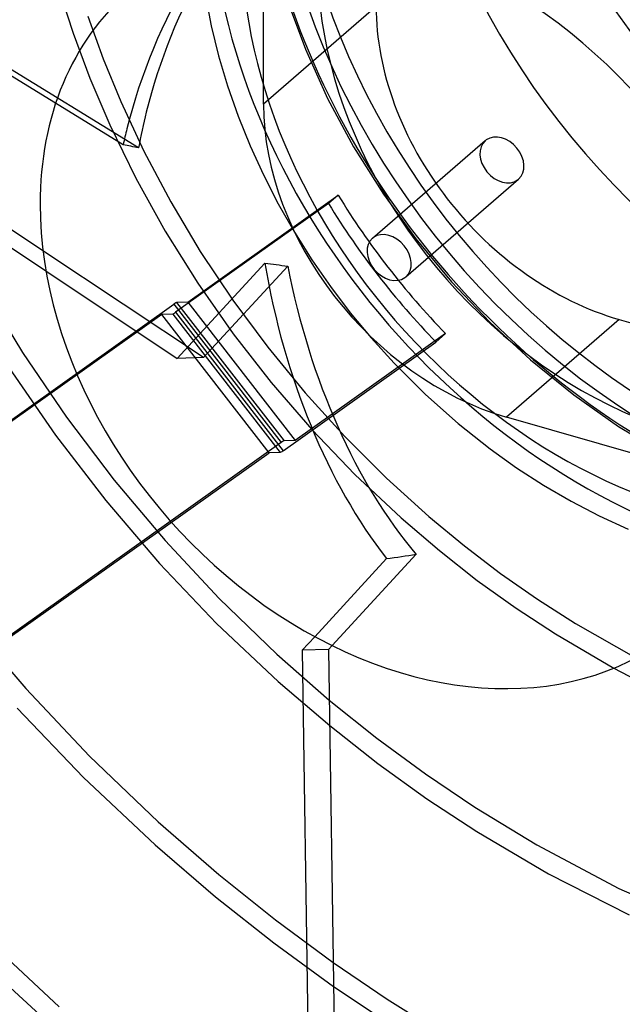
# Model space of a CAD drawing. Header units: millimetres. Extents: x -209 to 201, y -266 to 259.
# Tile 8 of 18: x -62 to 0, y -91 to 10. Entities that reach past the tile are written whole.
import ezdxf

# ---------------------------------------------------------------- set-up
doc = ezdxf.new("R2010")
doc.units = ezdxf.units.MM
doc.layers.add('HIDDEN', color=7, linetype='Continuous')
doc.layers.add('THICK', color=7, linetype='Continuous')

msp = doc.modelspace()

# ---------------------------------------------------------------- linework, layer by layer
at = {"layer": 'HIDDEN'}
for p, q in [((-36.94, 1.72), (-36.94, 23.08)), ((-58.04, 13.63), (-56.54, 9.01)), ((-42.96, 13.2), (-42.32, 9.79)), ((-34.5, 12.45), (-32.62, 7.37)), ((-25.34, 11.77), (-36.94, 1.72)), ((-55.03, 10.76), (-53.45, 6.38)), ((-42.32, 9.79), (-41.56, 6.7)), ((-56.54, 9.01), (-54.81, 4.38)), ((-32.62, 7.37), (-30.34, 2.31)), ((-49.8, -2.8), (-64.38, 6.15)), ((-53.45, 6.38), (-51.64, 1.99)), ((-41.56, 6.7), (-40.64, 3.6)), ((-54.81, 4.38), (-52.76, -0.41)), ((-40.64, 3.6), (-39.56, 0.49)), ((-30.34, 2.31), (-27.66, -2.68)), ((-51.38, -2.47), (-58.34, 1.8)), ((-51.64, 1.99), (-49.25, -3.13)), ((-39.56, 0.49), (-38.32, -2.59)), ((-52.76, -0.41), (-50.08, -5.91)), ((-38.32, -2.59), (-36.95, -5.58)), ((-27.66, -2.68), (-24.6, -7.55)), ((-25.72, -12.09), (-14.11, -2.04)), ((-49.25, -3.13), (-46.49, -8.34)), ((-50.08, -5.91), (-47.05, -11.38)), ((-36.95, -5.58), (-35.43, -8.54)), ((-22.28, -16.06), (-10.67, -6.01)), ((-44.72, -18.68), (-29.24, -7.67)), ((-29.24, -7.67), (-30.24, -8.53)), ((-24.6, -7.55), (-21.25, -12.17)), ((-46.49, -8.34), (-43.44, -13.46)), ((-30.24, -8.53), (-45.98, -19.72)), ((-35.43, -8.54), (-33.76, -11.46)), ((-47.05, -11.38), (-43.71, -16.73)), ((-33.76, -11.46), (-31.97, -14.31)), ((-21.25, -12.17), (-17.59, -16.59)), ((-43.12, -24.39), (-59.64, -13.39)), ((-43.44, -13.46), (-40.11, -18.46)), ((-45.82, -24.46), (-36.81, -14.66)), ((-34.44, -14.96), (-43.12, -24.39)), ((-31.97, -14.31), (-30.05, -17.07)), ((-59.34, -15.46), (-45.82, -24.46)), ((-65.91, -17.02), (-61.75, -23.86)), ((-43.71, -16.73), (-40.07, -21.93)), ((-30.05, -17.07), (-28.01, -19.76)), ((-17.59, -16.59), (-13.64, -20.75)), ((-110.03, -64.32), (-46.16, -18.89)), ((-46.16, -18.89), (-35.11, -33.13)), ((-44.72, -18.68), (-45.88, -18.7)), ((-45.88, -18.7), (-34.82, -32.95)), ((-44.72, -18.68), (-33.67, -32.92)), ((-40.11, -18.46), (-36.5, -23.32)), ((-47.42, -19.93), (-110.42, -64.75)), ((-46.26, -19.9), (-47.42, -19.93)), ((-36.36, -34.18), (-47.42, -19.93)), ((-46.26, -19.9), (-35.21, -34.15)), ((-45.98, -19.72), (-34.92, -33.97)), ((-28.01, -19.76), (-25.86, -22.36)), ((-13.64, -20.75), (-9.46, -24.63)), ((-0.33, -20.46), (-11.93, -30.51)), ((-0.33, -20.46), (62.2, -38.51)), ((-40.07, -21.93), (-36.15, -26.96)), ((-18.19, -21.91), (-33.67, -32.92)), ((-19.19, -22.78), (-18.19, -21.91)), ((-34.92, -33.97), (-19.19, -22.78)), ((-25.86, -22.36), (-23.49, -24.97)), ((-61.75, -23.86), (-57.21, -30.53)), ((-36.5, -23.32), (-32.65, -28.01)), ((-43.12, -24.39), (-45.82, -24.46)), ((-23.49, -24.97), (-20.27, -28.19)), ((-9.46, -24.63), (-5, -28.23)), ((-63.14, -25.4), (-58.35, -32.37)), ((-36.15, -26.96), (-31.97, -31.8)), ((-32.65, -28.01), (-28.57, -32.51)), ((-20.27, -28.19), (-16.88, -31.18)), ((-5, -28.23), (-0.38, -31.47)), ((-57.21, -30.53), (-52.3, -37)), ((-16.88, -31.18), (-13.61, -33.77)), ((9.42, -36.67), (-11.93, -30.51)), ((-58.35, -32.37), (-53.17, -39.11)), ((-31.97, -31.8), (-27.55, -36.41)), ((-0.38, -31.47), (4.35, -34.32)), ((-35.11, -33.13), (-98.98, -78.56)), ((-33.67, -32.92), (-34.82, -32.95)), ((-28.57, -32.51), (-24.29, -36.79)), ((-99.37, -78.99), (-36.36, -34.18)), ((-35.21, -34.15), (-36.36, -34.18)), ((-13.61, -33.77), (-10.88, -35.72)), ((-27.55, -36.41), (-22.78, -40.88)), ((-10.88, -35.72), (-8.1, -37.52)), ((-52.3, -37), (-47.05, -43.23)), ((-24.29, -36.79), (-19.9, -40.75)), ((-8.1, -37.52), (-5.27, -39.17)), ((-53.17, -39.11), (-47.63, -45.58)), ((-5.27, -39.17), (-2.38, -40.68)), ((-22.78, -40.88), (-18.83, -44.26)), ((-19.9, -40.75), (-16.26, -43.76)), ((-2.38, -40.68), (0.62, -42.06)), ((-47.05, -43.23), (-41.5, -49.18)), ((-18.83, -44.26), (-14.93, -47.32)), ((-16.26, -43.76), (-12.53, -46.6)), ((-47.63, -45.58), (-41.77, -51.75)), ((-24.27, -45.08), (-31.66, -53.12)), ((-21.22, -44.64), (-29.87, -54.04)), ((-12.53, -46.6), (-8.73, -49.26)), ((-14.93, -47.32), (-10.94, -50.18)), ((-41.5, -49.18), (-35.56, -54.92)), ((-8.73, -49.26), (-4.83, -51.76)), ((-10.94, -50.18), (-6.89, -52.83)), ((-67.67, -51.18), (-61.42, -58.46)), ((-41.77, -51.75), (-35.43, -57.73)), ((-4.83, -51.76), (1.39, -55.28)), ((-6.89, -52.83), (-0.86, -56.35)), ((-35.56, -54.92), (-30.16, -59.65)), ((-35.43, -57.73), (-30.12, -62.27)), ((-61.42, -58.46), (-54.84, -65.41)), ((-62.29, -60.49), (-55.46, -67.61)), ((-54.84, -65.41), (-47.77, -72.17)), ((-55.46, -67.61), (-48.1, -74.55)), ((-47.77, -72.17), (-41.52, -77.61)), ((-48.1, -74.55), (-41.89, -79.9)), ((-41.52, -77.61), (-35.71, -82.27)), ((-41.89, -79.9), (-35.88, -84.65)), ((-35.71, -82.27), (-29.77, -86.65)), ((-66.51, -83.28), (-57.96, -91.22)), ((-67.77, -84.84), (-59.12, -92.86)), ((-35.88, -84.65), (-29.73, -89.12))]:
    msp.add_line(p, q, dxfattribs=at)
for centre, major_axis, ratio, start_param, end_param in [((0, 0), (-115.8, 133.72), 0.75, -2.427868, 0), ((19.33, 16.74), (-41.88, 48.36), 0.75, -2.427868, 0), ((30.94, 26.79), (40.18, -46.39), 0.75, 3.141578, 5.426113), ((19.33, 16.74), (-40.18, 46.39), 0.75, -0.000014, 2.284521), ((0, 0), (-134.24, 155), 0.75, 0.713724, 2.284521), ((0, 0), (132.93, -153.49), 0.75, -2.427868, -0.857072), ((44.12, 38.21), (-34.27, 39.57), 0.75, 0.713724, 3.855317), ((39.61, 34.31), (-40.18, 46.39), 0.75, 0.713724, 2.284521), ((-7.76, -6.72), (-121.44, 140.22), 0.75, 0.713724, 2.848406), ((-13.63, -11.8), (-118.16, 136.45), 0.75, 0.713724, 2.284521), ((19.33, 16.74), (-41.88, 48.36), 0.75, 0.713724, 3.049428), ((-7.63, -6.61), (19.63, 45.49), 0.842518, 1.102152, 1.764221), ((-9.62, -8.33), (19.63, 45.49), 0.842518, 1.059451, 1.764221), ((10.66, 9.23), (-40.18, 46.39), 0.75, 0.713724, 2.284521), ((19.33, 16.74), (43.19, -49.88), 0.75, -2.253544, -1.031397), ((6.15, 5.32), (-34.27, 39.57), 0.75, 0.713724, 2.615264), ((6.15, 5.32), (28.36, -32.75), 0.75, -2.427868, -0.000014), ((-0.33, 4.55), (-18.91, 21.83), 0.75, 0.713724, 2.284521), ((-11.93, -5.5), (18.91, -21.83), 0.75, -2.427868, -0.857072), ((-7.63, -6.61), (19.63, 45.49), 0.842518, 1.764221, 1.840673), ((-9.62, -8.33), (19.63, 45.49), 0.842518, 1.764221, 1.797972), ((-12.39, -4.03), (-1.72, 1.98), 0.75, -0.071674, 0.000079), ((-12.39, -4.03), (-1.72, 1.98), 0.75, -3.141514, -0.071674), ((-26.67, -23.1), (-43.85, 18.92), 0.25133, -0.910911, -0.86821), ((-12.39, -4.03), (-1.72, 1.98), 0.75, 0.000079, 3.069919), ((-12.39, -4.03), (-1.72, 1.98), 0.75, 3.069919, 3.141672), ((13.46, 11.65), (40.18, -46.39), 0.75, -1.790064, -1.494876), ((12.46, 10.79), (-40.18, 46.39), 0.75, 1.351528, 1.646717), ((-24, -14.08), (1.72, -1.98), 0.75, -3.141514, -0.071674), ((-24, -14.08), (1.72, -1.98), 0.75, 3.069919, 3.141672), ((-24, -14.08), (1.72, -1.98), 0.75, 0.000079, 3.069919), ((9.43, 8.16), (71.29, 9.95), 0.306998, -2.318399, -2.275698), ((-9.62, -8.33), (6.69, -47.9), 0.575513, -1.519011, -0.780489), ((-7.63, -6.61), (6.69, -47.9), 0.575513, -1.476309, -0.737788), ((-24, -14.08), (1.72, -1.98), 0.75, -0.071674, 0.000079), ((-46.66, -19.32), (0.79, 0.613), 0.047367, 0.063939, 0.849337), ((-45.48, -19.29), (0.79, 0.613), 0.047367, -3.077654, -2.292255), ((-7.27, -7.44), (-4.28, 173.23), 0.621308, 1.706019, 2.578684), ((-35.61, -33.56), (-0.79, -0.613), 0.047367, -3.077654, -2.292255), ((-34.42, -33.53), (-0.79, -0.613), 0.047367, 0.063939, 0.849337), ((-26.67, -23.1), (71.29, 9.95), 0.306998, -1.579878, -1.537176), ((0, 0), (-115.8, 133.72), 0.75, 1.510505, 1.960397)]:
    msp.add_ellipse(centre, major_axis=major_axis, ratio=ratio, start_param=start_param, end_param=end_param, dxfattribs=at)
at = {"layer": 'THICK'}
for p, q in [((-58.34, 1.8), (-65.41, 6.14)), ((-68.43, -9.4), (-59.34, -15.46)), ((-59.64, -13.39), (-65.73, -9.33)), ((-31.66, -53.12), (-32.94, -54.51)), ((-30.24, -54.44), (-32.94, -54.51)), ((-32.94, -54.51), (-32.37, -93.55)), ((-29.87, -54.04), (-30.24, -54.44)), ((-30.24, -54.44), (-29.67, -93.48)), ((-0.86, -56.35), (1.43, -57.56)), ((-30.16, -59.65), (-25.27, -63.57)), ((-30.12, -62.27), (-25.17, -66.16)), ((-25.27, -63.57), (-20.27, -67.25)), ((-25.17, -66.16), (-20.12, -69.8)), ((-20.27, -67.25), (-15.19, -70.68)), ((-20.12, -69.8), (-14.99, -73.18)), ((-15.19, -70.68), (-8.8, -74.56)), ((-14.99, -73.18), (-7.61, -77.53)), ((-8.8, -74.56), (-0.35, -79.04)), ((-7.61, -77.53), (0.7, -81.75)), ((-0.35, -79.04), (7.82, -82.67)), ((-29.77, -86.65), (-24.19, -90.44)), ((-29.73, -89.12), (-24.22, -92.81)), ((-24.19, -90.44), (-18.04, -94.28))]:
    msp.add_line(p, q, dxfattribs=at)
for centre, major_axis, start_param, end_param in [((-7.76, -6.72), (-121.44, 140.22), -2.427868, -0.857072), ((-19.84, -17.18), (115.8, -133.72), 0.713724, 3.141593), ((-13.63, -11.8), (-118.16, 136.45), -2.427868, -0.857072), ((-19.84, -17.18), (-118.16, 136.45), -3.141592, -0.857072), ((-22.42, -19.42), (-28.36, 32.75), -2.427868, -0.000014), ((-22.42, -19.42), (-28.36, 32.75), -0.000014, 0.713724), ((-22.42, -19.42), (-28.36, 32.75), 0.713724, 3.141578)]:
    msp.add_ellipse(centre, major_axis=major_axis, ratio=0.75, start_param=start_param, end_param=end_param, dxfattribs=at)

doc.saveas('drawing.dxf')
